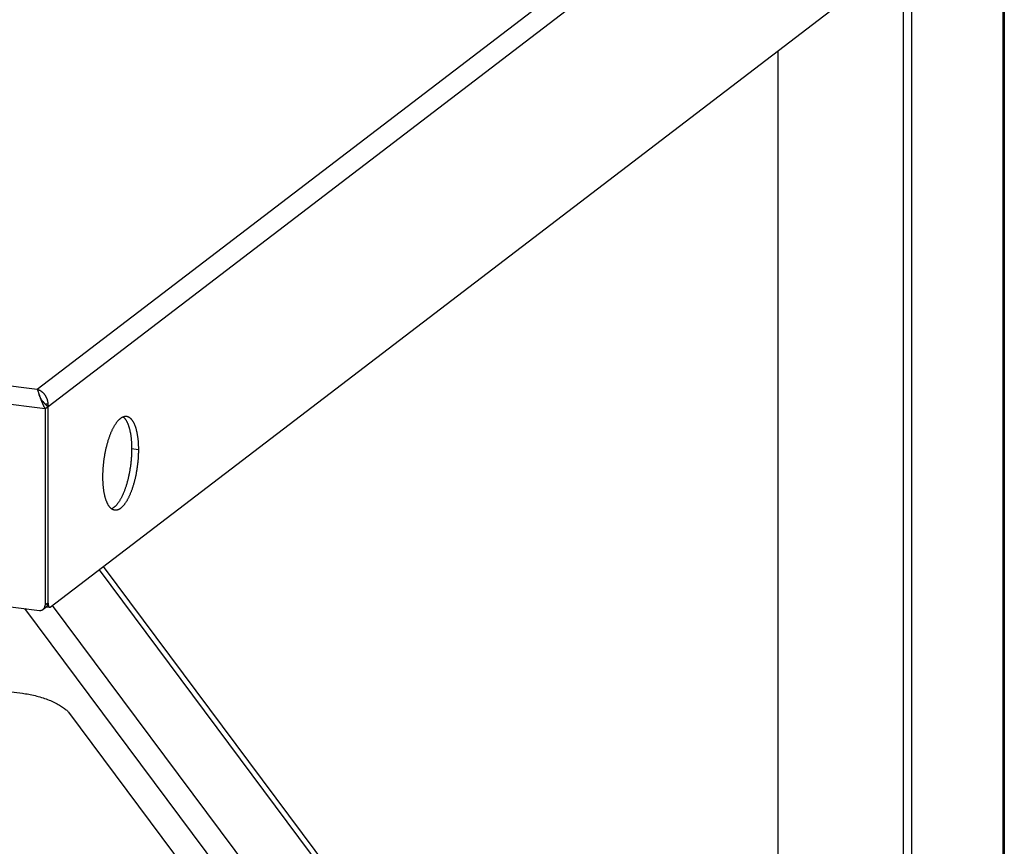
# Model space of a CAD drawing. Header units: inches. Extents: x 0 to 54.8, y 0 to 35.5.
# Tile 4 of 10: x 18.3 to 24.8, y 22.8 to 28.3. Entities that reach past the tile are written whole.
import ezdxf

# ---------------------------------------------------------------- set-up
doc = ezdxf.new("R2010")
doc.units = ezdxf.units.IN
doc.header["$LTSCALE"] = 3.016129
doc.header["$MEASUREMENT"] = 0
doc.layers.get('0').update_dxf_attribs({"linetype": 'CONTINUOUS'})

msp = doc.modelspace()

# ---------------------------------------------------------------- linework, layer by layer
at = {"color": 3, "linetype": 'Continuous'}
for p, q in [((24.7693, 15.9418), (24.7693, 30.8936)), ((24.7774, 30.9096), (24.7774, 15.9669)), ((18.3925, 25.8671), (24.3815, 30.4478)), ((18.4648, 25.7537), (24.4696, 30.3464)), ((18.4798, 24.4289), (24.3759, 28.9385)), ((24.1674, 15.5195), (24.1674, 28.779)), ((1.8793, 27.9288), (18.3925, 25.8671)), ((18.445, 25.7385), (1.7557, 27.8222)), ((1.7927, 26.4813), (18.4079, 24.4069)), ((18.4, 25.8495), (18.4012, 25.8462)), ((18.4012, 25.8462), (18.4024, 25.8427)), ((18.4024, 25.8427), (18.4043, 25.8371)), ((18.4043, 25.8371), (18.4083, 25.8248)), ((18.4083, 25.8248), (18.4106, 25.8181)), ((18.4106, 25.8181), (18.4121, 25.8136)), ((18.4121, 25.8136), (18.4138, 25.8089)), ((18.4138, 25.8089), (18.4155, 25.8041)), ((18.4155, 25.8041), (18.4172, 25.7993)), ((18.4648, 24.4555), (18.4648, 25.7537)), ((18.445, 25.7385), (18.445, 24.4403))]:
    msp.add_line(p, q, dxfattribs=at)
at = {"color": 7, "linetype": 'Continuous'}
for p, q in [((24.1117, 15.5265), (24.1117, 28.7365)), ((23.2821, 28.1019), (23.2821, 19.4746)), ((18.4306, 25.786), (18.4355, 25.7805)), ((18.4355, 25.7805), (18.4392, 25.7765)), ((18.4392, 25.7765), (18.4416, 25.7738)), ((18.4416, 25.7738), (18.4442, 25.7711)), ((18.4442, 25.7711), (18.4467, 25.7684)), ((18.445, 25.7385), (18.4629, 25.7523)), ((18.4467, 25.7684), (18.4493, 25.7657)), ((18.4636, 25.7689), (18.447, 25.7681)), ((18.4648, 25.7537), (18.4609, 25.7542)), ((18.4629, 25.7523), (18.4629, 24.4541)), ((4.7705, 25.5483), (18.2958, 23.8596)), ((19.0611, 25.4679), (19.0166, 25.4735)), ((18.8014, 24.6749), (20.7869, 22.0108)), ((20.7643, 22.1021), (18.8304, 24.697)), ((18.4629, 24.4541), (18.445, 24.4403)), ((18.4629, 24.4557), (18.4648, 24.4555)), ((18.3102, 24.4191), (20.9552, 20.8701)), ((18.4502, 24.4269), (18.4322, 24.4132)), ((18.4535, 24.4299), (18.4748, 24.4273)), ((18.4928, 24.4389), (21.0858, 20.9596)), ((18.5996, 23.734), (20.6392, 20.9973))]:
    msp.add_line(p, q, dxfattribs=at)
at = {"color": 3, "linetype": 'Continuous'}
for points in [[(18.3925, 25.8671), (18.3943, 25.8666), (18.3961, 25.8661), (18.3979, 25.8655), (18.3997, 25.8649), (18.4014, 25.8642), (18.4032, 25.8634), (18.405, 25.8627), (18.4068, 25.8618), (18.4085, 25.861), (18.4103, 25.8601), (18.412, 25.8591), (18.4137, 25.8581), (18.4154, 25.857), (18.4171, 25.8559), (18.4188, 25.8548), (18.4205, 25.8536), (18.4221, 25.8524), (18.4238, 25.8511), (18.4254, 25.8498), (18.427, 25.8484), (18.4285, 25.847), (18.4301, 25.8455), (18.4316, 25.8441), (18.4331, 25.8425), (18.4345, 25.841), (18.436, 25.8394), (18.4374, 25.8377), (18.4388, 25.8361), (18.4401, 25.8344), (18.4415, 25.8326), (18.4428, 25.8308), (18.444, 25.829), (18.4453, 25.8272), (18.4465, 25.8253), (18.4476, 25.8234), (18.4488, 25.8215), (18.4498, 25.8195), (18.4509, 25.8175), (18.4519, 25.8155), (18.4529, 25.8134), (18.4538, 25.8114), (18.4547, 25.8093), (18.4556, 25.8072), (18.4564, 25.805), (18.4572, 25.8029), (18.4579, 25.8007), (18.4586, 25.7985), (18.4593, 25.7963), (18.4599, 25.7941), (18.4605, 25.7918), (18.461, 25.7896), (18.4614, 25.7873), (18.4619, 25.785), (18.4623, 25.7828), (18.4626, 25.7805), (18.4629, 25.7782), (18.4631, 25.7758), (18.4633, 25.7735), (18.4635, 25.7712), (18.4636, 25.7689)], [(18.3925, 25.8671), (18.393, 25.8662), (18.3935, 25.8652), (18.394, 25.8642), (18.3946, 25.8632), (18.3951, 25.862), (18.3956, 25.8608), (18.3961, 25.8596), (18.3967, 25.8583), (18.3972, 25.857), (18.3978, 25.8556), (18.3983, 25.8542), (18.3989, 25.8527), (18.3994, 25.8511), (18.4, 25.8495)], [(18.4172, 25.7993), (18.4182, 25.7968), (18.4191, 25.7943), (18.4201, 25.7918), (18.421, 25.7893), (18.422, 25.7868), (18.423, 25.7843), (18.4241, 25.7817), (18.4251, 25.7792), (18.4262, 25.7766), (18.4273, 25.7741), (18.4284, 25.7715), (18.4296, 25.7689), (18.4307, 25.7664), (18.4319, 25.7638), (18.4331, 25.7612), (18.4343, 25.7587), (18.4356, 25.7561), (18.4369, 25.7536), (18.4381, 25.751), (18.4395, 25.7485), (18.4408, 25.746), (18.4422, 25.7435), (18.4436, 25.741), (18.445, 25.7385)], [(18.4636, 25.7689), (18.4639, 25.767), (18.4641, 25.7651), (18.4643, 25.7632), (18.4645, 25.7613), (18.4646, 25.7594), (18.4647, 25.7575), (18.4648, 25.7556), (18.4648, 25.7537)], [(18.827, 25.2889), (18.827, 25.2941), (18.8271, 25.2993), (18.8272, 25.3046), (18.8273, 25.3098), (18.8274, 25.3151), (18.8276, 25.3204), (18.8279, 25.3258), (18.8281, 25.3311), (18.8284, 25.3365), (18.8288, 25.3418), (18.8291, 25.3472), (18.8295, 25.3526), (18.83, 25.358), (18.8305, 25.3634), (18.831, 25.3688), (18.8315, 25.3743), (18.8321, 25.3797), (18.8327, 25.3851), (18.8334, 25.3905), (18.8341, 25.3959), (18.8348, 25.4013), (18.8355, 25.4067), (18.8363, 25.4121), (18.8371, 25.4175), (18.838, 25.4229), (18.8388, 25.4282), (18.8397, 25.4336), (18.8407, 25.4389), (18.8417, 25.4442), (18.8427, 25.4495), (18.8437, 25.4547), (18.8448, 25.46), (18.8459, 25.4652), (18.847, 25.4704), (18.8482, 25.4755), (18.8493, 25.4807), (18.8506, 25.4858), (18.8518, 25.4908), (18.8531, 25.4959), (18.8544, 25.5009), (18.8557, 25.5058), (18.8571, 25.5107), (18.8584, 25.5156), (18.8598, 25.5205), (18.8613, 25.5253), (18.8627, 25.53), (18.8642, 25.5347), (18.8657, 25.5394), (18.8673, 25.544), (18.8688, 25.5485), (18.8704, 25.553), (18.872, 25.5575), (18.8736, 25.5619), (18.8752, 25.5662), (18.8769, 25.5705), (18.8786, 25.5747), (18.8803, 25.5789), (18.882, 25.583), (18.8838, 25.5871), (18.8855, 25.591), (18.8873, 25.5949), (18.8891, 25.5988), (18.8909, 25.6026), (18.8927, 25.6063), (18.8946, 25.6099), (18.8964, 25.6135), (18.8983, 25.617), (18.9002, 25.6204), (18.9021, 25.6238), (18.904, 25.6271), (18.9059, 25.6303), (18.9079, 25.6334), (18.9098, 25.6365), (18.9118, 25.6394), (18.9138, 25.6423), (18.9157, 25.6451), (18.9177, 25.6479), (18.9197, 25.6505), (18.9217, 25.6531), (18.9237, 25.6556), (18.9257, 25.658), (18.9278, 25.6603), (18.9298, 25.6625), (18.9318, 25.6646), (18.9339, 25.6667), (18.9359, 25.6686), (18.9379, 25.6705), (18.94, 25.6723), (18.942, 25.674), (18.9441, 25.6756), (18.9461, 25.6771), (18.9481, 25.6786), (18.9502, 25.6799), (18.9522, 25.6811), (18.9543, 25.6823), (18.9563, 25.6833), (18.9583, 25.6843), (18.9603, 25.6852), (18.9624, 25.686), (18.9644, 25.6866), (18.9664, 25.6872), (18.9684, 25.6877), (18.9704, 25.6881), (18.9724, 25.6884), (18.9744, 25.6887), (18.9763, 25.6888), (18.9783, 25.6888), (18.9802, 25.6887), (18.9822, 25.6886), (18.9828, 25.6885)], [(18.9828, 25.6885), (18.9841, 25.6883), (18.986, 25.688), (18.9879, 25.6875), (18.9898, 25.687), (18.9917, 25.6863), (18.9935, 25.6856), (18.9954, 25.6848), (18.9972, 25.6839), (18.999, 25.6829), (19.0008, 25.6818), (19.0026, 25.6806), (19.0043, 25.6793), (19.0061, 25.6779), (19.0078, 25.6764), (19.0095, 25.6749), (19.0112, 25.6732), (19.0129, 25.6715), (19.0145, 25.6697), (19.0161, 25.6677), (19.0177, 25.6657), (19.0193, 25.6636), (19.0209, 25.6615), (19.0224, 25.6592), (19.0239, 25.6568), (19.0254, 25.6544), (19.0268, 25.6519), (19.0283, 25.6493), (19.0297, 25.6466), (19.0311, 25.6438), (19.0324, 25.641), (19.0337, 25.638), (19.035, 25.635), (19.0363, 25.6319), (19.0375, 25.6288), (19.0388, 25.6255), (19.0399, 25.6222), (19.0411, 25.6188), (19.0422, 25.6154), (19.0433, 25.6118), (19.0444, 25.6082), (19.0454, 25.6046), (19.0464, 25.6008), (19.0474, 25.597), (19.0484, 25.5931), (19.0493, 25.5892), (19.0502, 25.5852), (19.051, 25.5811), (19.0518, 25.577), (19.0526, 25.5728), (19.0533, 25.5685), (19.0541, 25.5642), (19.0547, 25.5598), (19.0554, 25.5554), (19.056, 25.5509), (19.0566, 25.5464), (19.0571, 25.5418), (19.0576, 25.5372), (19.0581, 25.5325), (19.0586, 25.5278), (19.059, 25.523), (19.0593, 25.5182), (19.0597, 25.5133), (19.06, 25.5084), (19.0602, 25.5035), (19.0605, 25.4985), (19.0607, 25.4935), (19.0608, 25.4885), (19.061, 25.4834), (19.061, 25.4783), (19.0611, 25.4731), (19.0611, 25.4679)], [(19.0611, 25.4679), (19.0611, 25.4627), (19.061, 25.4575), (19.061, 25.4523), (19.0608, 25.447), (19.0607, 25.4417), (19.0605, 25.4364), (19.0602, 25.4311), (19.06, 25.4257), (19.0597, 25.4204), (19.0593, 25.415), (19.059, 25.4096), (19.0586, 25.4042), (19.0581, 25.3988), (19.0576, 25.3934), (19.0571, 25.388), (19.0566, 25.3826), (19.056, 25.3771), (19.0554, 25.3717), (19.0547, 25.3663), (19.0541, 25.3609), (19.0533, 25.3555), (19.0526, 25.3501), (19.0518, 25.3447), (19.051, 25.3393), (19.0502, 25.334), (19.0493, 25.3286), (19.0484, 25.3233), (19.0474, 25.3179), (19.0464, 25.3126), (19.0454, 25.3073), (19.0444, 25.3021), (19.0433, 25.2968), (19.0422, 25.2916), (19.0411, 25.2864), (19.0399, 25.2813), (19.0388, 25.2762), (19.0375, 25.2711), (19.0363, 25.266), (19.035, 25.261), (19.0337, 25.256), (19.0324, 25.251), (19.0311, 25.2461), (19.0297, 25.2412), (19.0283, 25.2364), (19.0268, 25.2316), (19.0254, 25.2268), (19.0239, 25.2221), (19.0224, 25.2175), (19.0209, 25.2128), (19.0193, 25.2083), (19.0177, 25.2038), (19.0161, 25.1993), (19.0145, 25.1949), (19.0129, 25.1906), (19.0112, 25.1863), (19.0095, 25.1821), (19.0078, 25.1779), (19.0061, 25.1738), (19.0043, 25.1698), (19.0026, 25.1658), (19.0008, 25.1619), (18.999, 25.158), (18.9972, 25.1542), (18.9954, 25.1505), (18.9935, 25.1469), (18.9917, 25.1433), (18.9898, 25.1398), (18.9879, 25.1364), (18.986, 25.133), (18.9841, 25.1298), (18.9822, 25.1265), (18.9802, 25.1234), (18.9783, 25.1204), (18.9763, 25.1174), (18.9744, 25.1145), (18.9724, 25.1117), (18.9704, 25.109), (18.9684, 25.1063), (18.9664, 25.1038), (18.9644, 25.1013), (18.9624, 25.0989), (18.9603, 25.0966), (18.9583, 25.0943), (18.9563, 25.0922), (18.9543, 25.0901), (18.9522, 25.0882), (18.9502, 25.0863), (18.9481, 25.0845), (18.9461, 25.0828), (18.9441, 25.0812), (18.942, 25.0797), (18.94, 25.0783), (18.9379, 25.0769), (18.9359, 25.0757), (18.9339, 25.0745), (18.9318, 25.0735), (18.9298, 25.0725), (18.9278, 25.0716), (18.9257, 25.0709), (18.9237, 25.0702), (18.9217, 25.0696), (18.9197, 25.0691), (18.9177, 25.0687), (18.9157, 25.0684), (18.9138, 25.0682), (18.9118, 25.068), (18.9098, 25.068), (18.9079, 25.0681), (18.9059, 25.0682), (18.9053, 25.0683)], [(18.9053, 25.0683), (18.904, 25.0685), (18.9021, 25.0689), (18.9002, 25.0693), (18.8983, 25.0698), (18.8964, 25.0705), (18.8946, 25.0712), (18.8927, 25.072), (18.8909, 25.073), (18.8891, 25.074), (18.8873, 25.0751), (18.8855, 25.0763), (18.8838, 25.0775), (18.882, 25.0789), (18.8803, 25.0804), (18.8786, 25.0819), (18.8769, 25.0836), (18.8752, 25.0853), (18.8736, 25.0872), (18.872, 25.0891), (18.8704, 25.0911), (18.8688, 25.0932), (18.8673, 25.0954), (18.8657, 25.0976), (18.8642, 25.1), (18.8627, 25.1024), (18.8613, 25.1049), (18.8598, 25.1075), (18.8584, 25.1102), (18.8571, 25.113), (18.8557, 25.1159), (18.8544, 25.1188), (18.8531, 25.1218), (18.8518, 25.1249), (18.8506, 25.128), (18.8493, 25.1313), (18.8482, 25.1346), (18.847, 25.138), (18.8459, 25.1415), (18.8448, 25.145), (18.8437, 25.1486), (18.8427, 25.1523), (18.8417, 25.156), (18.8407, 25.1598), (18.8397, 25.1637), (18.8388, 25.1677), (18.838, 25.1717), (18.8371, 25.1757), (18.8363, 25.1799), (18.8355, 25.1841), (18.8348, 25.1883), (18.8341, 25.1926), (18.8334, 25.197), (18.8327, 25.2014), (18.8321, 25.2059), (18.8315, 25.2104), (18.831, 25.215), (18.8305, 25.2196), (18.83, 25.2243), (18.8295, 25.229), (18.8291, 25.2338), (18.8288, 25.2386), (18.8284, 25.2435), (18.8281, 25.2484), (18.8279, 25.2533), (18.8276, 25.2583), (18.8274, 25.2633), (18.8273, 25.2684), (18.8272, 25.2734), (18.8271, 25.2786), (18.827, 25.2837), (18.827, 25.2889)], [(18.4322, 24.4132), (18.4325, 24.4135), (18.4333, 24.4141), (18.4341, 24.4148), (18.4349, 24.4155), (18.4356, 24.4162), (18.4363, 24.4169), (18.437, 24.4177), (18.4376, 24.4185), (18.4383, 24.4193), (18.4389, 24.4202), (18.4394, 24.421), (18.44, 24.4219), (18.4405, 24.4228), (18.441, 24.4237), (18.4415, 24.4247), (18.4419, 24.4256), (18.4423, 24.4266), (18.4427, 24.4276), (18.4431, 24.4286), (18.4434, 24.4296), (18.4437, 24.4306), (18.444, 24.4317), (18.4442, 24.4327), (18.4444, 24.4338), (18.4446, 24.4349), (18.4447, 24.4359), (18.4448, 24.437), (18.4449, 24.4381), (18.445, 24.4392), (18.445, 24.4403)], [(18.4648, 24.4555), (18.4648, 24.4544), (18.4648, 24.4533), (18.4649, 24.4522), (18.4649, 24.4512), (18.465, 24.4501), (18.465, 24.4491), (18.4651, 24.448), (18.4652, 24.447), (18.4653, 24.446), (18.4655, 24.4451), (18.4656, 24.4441), (18.4657, 24.4432), (18.4659, 24.4423), (18.466, 24.4414), (18.4662, 24.4405), (18.4664, 24.4396), (18.4666, 24.4388), (18.4668, 24.438), (18.4671, 24.4372), (18.4673, 24.4365), (18.4675, 24.4358), (18.4678, 24.4351), (18.4681, 24.4344), (18.4683, 24.4337), (18.4686, 24.4331), (18.4689, 24.4325), (18.4692, 24.432), (18.4695, 24.4314), (18.4698, 24.4309), (18.4702, 24.4305), (18.4705, 24.43), (18.4709, 24.4296), (18.4712, 24.4292), (18.4716, 24.4289), (18.4719, 24.4286), (18.4723, 24.4283), (18.4727, 24.428), (18.4731, 24.4278), (18.4735, 24.4276), (18.4739, 24.4275), (18.4743, 24.4274), (18.4747, 24.4273), (18.4748, 24.4273)], [(18.4079, 24.4069), (18.409, 24.4068), (18.41, 24.4067), (18.4111, 24.4066), (18.4122, 24.4066), (18.4133, 24.4066), (18.4143, 24.4067), (18.4154, 24.4068), (18.4164, 24.4069), (18.4175, 24.407), (18.4185, 24.4072), (18.4195, 24.4074), (18.4206, 24.4076), (18.4216, 24.4079), (18.4226, 24.4082), (18.4236, 24.4085), (18.4245, 24.4089), (18.4255, 24.4093), (18.4264, 24.4097), (18.4273, 24.4101), (18.4283, 24.4106), (18.4292, 24.4111), (18.43, 24.4117), (18.4309, 24.4122), (18.4317, 24.4128), (18.4322, 24.4132)], [(18.4748, 24.4273), (18.4751, 24.4272), (18.4755, 24.4272), (18.4759, 24.4273), (18.4763, 24.4273), (18.4768, 24.4274), (18.4772, 24.4275), (18.4776, 24.4277), (18.4781, 24.4278), (18.4785, 24.4281), (18.4789, 24.4283), (18.4794, 24.4286), (18.4798, 24.4289)]]:
    msp.add_lwpolyline(points, dxfattribs=at)
at = {"color": 7, "linetype": 'Continuous'}
for points in [[(18.4306, 25.786), (18.4298, 25.7869), (18.4287, 25.7883), (18.4276, 25.7896), (18.4265, 25.791), (18.4254, 25.7924), (18.4244, 25.7939), (18.4233, 25.7954), (18.4223, 25.7969), (18.4213, 25.7985), (18.4203, 25.8001), (18.4193, 25.8017), (18.4184, 25.8034), (18.4175, 25.8051), (18.4165, 25.8068), (18.4156, 25.8085), (18.4148, 25.8103), (18.4139, 25.8121), (18.413, 25.8139), (18.4122, 25.8157), (18.4114, 25.8176), (18.4106, 25.8195), (18.4098, 25.8214), (18.4091, 25.8233), (18.4083, 25.8252), (18.4076, 25.8271), (18.4069, 25.8291), (18.4062, 25.8311)], [(18.4493, 25.7657), (18.4506, 25.7643), (18.4519, 25.763), (18.4533, 25.7616), (18.4546, 25.7603), (18.456, 25.7589), (18.4574, 25.7576), (18.4587, 25.7562), (18.4601, 25.7549), (18.4615, 25.7536), (18.4629, 25.7523)], [(18.9597, 25.6849), (18.9598, 25.6848), (18.9616, 25.6835), (18.9633, 25.682), (18.965, 25.6804), (18.9667, 25.6788), (18.9684, 25.677), (18.97, 25.6752), (18.9716, 25.6733), (18.9732, 25.6713), (18.9748, 25.6692), (18.9764, 25.667), (18.9779, 25.6647), (18.9794, 25.6624), (18.9809, 25.66), (18.9823, 25.6574), (18.9838, 25.6548), (18.9852, 25.6521), (18.9865, 25.6494), (18.9879, 25.6465), (18.9892, 25.6436), (18.9905, 25.6406), (18.9918, 25.6375), (18.993, 25.6343), (18.9943, 25.6311), (18.9954, 25.6278), (18.9966, 25.6244), (18.9977, 25.6209), (18.9988, 25.6174), (18.9999, 25.6138), (19.0009, 25.6101), (19.0019, 25.6064), (19.0029, 25.6026), (19.0039, 25.5987), (19.0048, 25.5947), (19.0056, 25.5907), (19.0065, 25.5866), (19.0073, 25.5825), (19.0081, 25.5783), (19.0088, 25.5741), (19.0096, 25.5698), (19.0102, 25.5654), (19.0109, 25.561), (19.0115, 25.5565), (19.0121, 25.552), (19.0126, 25.5474), (19.0131, 25.5427), (19.0136, 25.5381), (19.0141, 25.5333), (19.0145, 25.5286), (19.0148, 25.5238), (19.0152, 25.5189), (19.0155, 25.514), (19.0157, 25.5091), (19.016, 25.5041), (19.0162, 25.4991), (19.0163, 25.494), (19.0165, 25.4889), (19.0165, 25.4838), (19.0166, 25.4787), (19.0166, 25.4735)], [(19.0166, 25.4735), (19.0166, 25.4683), (19.0165, 25.4631), (19.0165, 25.4578), (19.0163, 25.4526), (19.0162, 25.4473), (19.016, 25.4419), (19.0157, 25.4366), (19.0155, 25.4313), (19.0152, 25.4259), (19.0148, 25.4205), (19.0145, 25.4151), (19.0141, 25.4098), (19.0136, 25.4044), (19.0131, 25.3989), (19.0126, 25.3935), (19.0121, 25.3881), (19.0115, 25.3827), (19.0109, 25.3773), (19.0102, 25.3719), (19.0096, 25.3665), (19.0088, 25.361), (19.0081, 25.3556), (19.0073, 25.3503), (19.0065, 25.3449), (19.0056, 25.3395), (19.0048, 25.3342), (19.0039, 25.3288), (19.0029, 25.3235), (19.0019, 25.3182), (19.0009, 25.3129), (18.9999, 25.3076), (18.9988, 25.3024), (18.9977, 25.2972), (18.9966, 25.292), (18.9954, 25.2868), (18.9943, 25.2817), (18.993, 25.2766), (18.9918, 25.2715), (18.9905, 25.2665), (18.9892, 25.2615), (18.9879, 25.2566), (18.9865, 25.2516), (18.9852, 25.2468), (18.9838, 25.2419), (18.9823, 25.2371), (18.9809, 25.2324), (18.9794, 25.2277), (18.9779, 25.223), (18.9764, 25.2184), (18.9748, 25.2138), (18.9732, 25.2093), (18.9716, 25.2049), (18.97, 25.2005), (18.9684, 25.1962), (18.9667, 25.1919), (18.965, 25.1876), (18.9633, 25.1835), (18.9616, 25.1794), (18.9598, 25.1753), (18.9581, 25.1713), (18.9563, 25.1674), (18.9545, 25.1636), (18.9527, 25.1598), (18.9509, 25.1561), (18.949, 25.1524), (18.9472, 25.1489), (18.9453, 25.1454), (18.9434, 25.1419), (18.9415, 25.1386), (18.9396, 25.1353), (18.9377, 25.1321), (18.9357, 25.129), (18.9338, 25.1259), (18.9318, 25.123), (18.9298, 25.1201), (18.9279, 25.1173), (18.9259, 25.1145), (18.9239, 25.1119), (18.9219, 25.1093), (18.9199, 25.1068), (18.9179, 25.1044), (18.9158, 25.1021), (18.9138, 25.0999), (18.9118, 25.0977), (18.9098, 25.0957), (18.9077, 25.0937), (18.9057, 25.0919), (18.9036, 25.0901), (18.9016, 25.0884), (18.8996, 25.0868), (18.8975, 25.0852), (18.8955, 25.0838), (18.8934, 25.0825), (18.8914, 25.0812), (18.8893, 25.0801), (18.8873, 25.079), (18.8853, 25.0781), (18.8839, 25.0775)], [(18.4629, 24.4541), (18.4629, 24.453), (18.4629, 24.4519), (18.4628, 24.4508), (18.4627, 24.4497), (18.4626, 24.4486), (18.4624, 24.4475), (18.4622, 24.4465), (18.4619, 24.4454), (18.4617, 24.4444), (18.4614, 24.4434), (18.4611, 24.4423), (18.4607, 24.4413), (18.4603, 24.4404), (18.4599, 24.4394), (18.4595, 24.4384), (18.459, 24.4375), (18.4585, 24.4366), (18.458, 24.4357), (18.4574, 24.4348), (18.4568, 24.4339), (18.4562, 24.4331), (18.4556, 24.4323), (18.455, 24.4315), (18.4543, 24.4307), (18.4536, 24.43)], [(18.4536, 24.43), (18.4528, 24.4292), (18.4521, 24.4285), (18.4513, 24.4279), (18.4505, 24.4272), (18.4502, 24.4269)], [(18.2958, 23.8596), (18.3059, 23.8583), (18.3162, 23.8568), (18.3266, 23.855), (18.3371, 23.8532), (18.3476, 23.8511), (18.3582, 23.8489), (18.3688, 23.8465), (18.3794, 23.8439), (18.3899, 23.8412), (18.4005, 23.8384), (18.4109, 23.8354), (18.4213, 23.8322), (18.4316, 23.829), (18.4417, 23.8256), (18.4518, 23.822), (18.4616, 23.8184), (18.4713, 23.8147), (18.4808, 23.8109), (18.49, 23.8069), (18.4991, 23.8029), (18.5078, 23.7989), (18.5164, 23.7947), (18.5246, 23.7905), (18.5325, 23.7862), (18.5402, 23.7819), (18.5474, 23.7776), (18.5544, 23.7732), (18.561, 23.7688), (18.5672, 23.7644), (18.5731, 23.76), (18.5785, 23.7556), (18.5836, 23.7512), (18.5882, 23.7469), (18.5925, 23.7425), (18.5963, 23.7383), (18.5996, 23.734)]]:
    msp.add_lwpolyline(points, dxfattribs=at)

doc.saveas('drawing.dxf')
